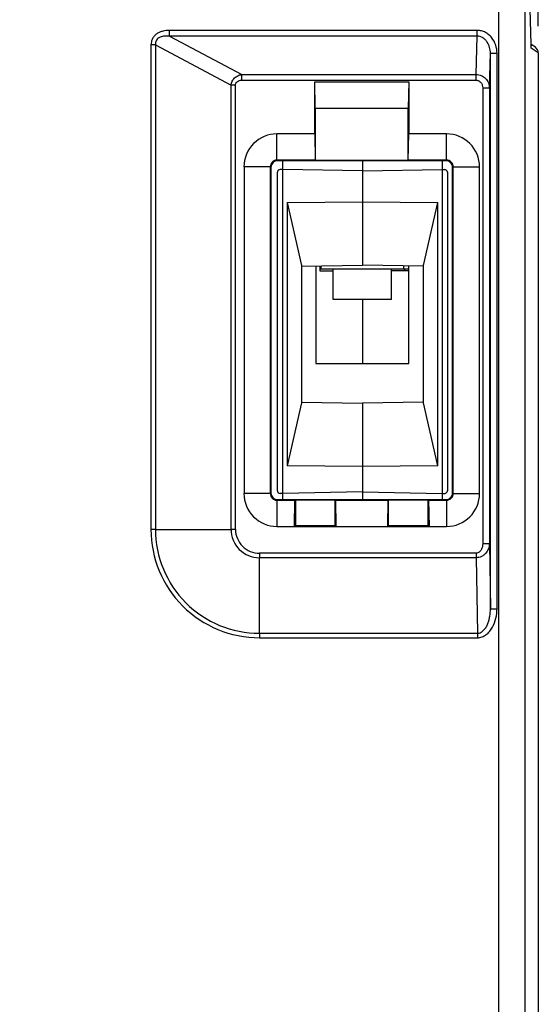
# Model space of a CAD drawing. Extents: x 0 to 594, y 0 to 420.
# Tile 22 of 30: x 213 to 232, y 311 to 348. Entities that reach past the tile are written whole.
import ezdxf

# ---------------------------------------------------------------- set-up
doc = ezdxf.new("R2010")
doc.units = 0
doc.header["$LTSCALE"] = 32.67
doc.layers.get('0').update_dxf_attribs({"linetype": 'CONTINUOUS'})
doc.layers.add('02___PRT_ALL_AXES', color=7, linetype='CONTINUOUS')
doc.styles.get("Standard").update_dxf_attribs({"font": 'SIMPLEX.SHX', "width": 0.8})
doc.dimstyles.new('DIMSTYLE_3', dxfattribs={"dimtxt": 2, "dimasz": 2, "dimexe": 1, "dimexo": 1, "dimgap": 0.5, "dimtad": 1, "dimtxsty": 'STANDARD', "dimblk": '_ARROW_FILLED', "dimblk1": '_ARROW_FILLED', "dimblk2": '_ARROW_FILLED', "dimcen": 0.09, "dimazin": 2, "dimtp": 0.5, "dimtm": 0.5, "dimtfac": 1, "dimtofl": 0, "dimtmove": 0, "dimatfit": 3, "dimtolj": 1})

# ---------------------------------------------------------------- blocks, each defined once
blk = doc.blocks.new('_ARROW_FILLED')
at = {"color": 0, "linetype": 'BYBLOCK'}
blk.add_solid([(0, 0), (-1, 0.25), (-1, -0.25)], dxfattribs=at)
blk = doc.blocks.new('*D3')
at = {"color": 8}
for p, q in [((98.125, 347.702), (98.125, 373.714)), ((232.125, 347.702), (232.125, 373.714)), ((98.125, 372.714), (165.125, 372.714)), ((232.125, 372.714), (165.125, 372.714))]:
    blk.add_line(p, q, dxfattribs=at)
at = {"color": 8, "xscale": 2, "yscale": 2, "zscale": 2, "rotation": 180}
blk.add_blockref('_ARROW_FILLED', (98.125, 372.714), dxfattribs=at)
at = {"color": 8, "xscale": 2, "yscale": 2, "zscale": 2}
blk.add_blockref('_ARROW_FILLED', (232.125, 372.714), dxfattribs=at)
at = {"color": 8, "insert": (165.514, 375.214), "char_height": 2, "width": 4.8, "attachment_point": 2}
blk.add_mtext('134', dxfattribs=at)

msp = doc.modelspace()

# ---------------------------------------------------------------- linework, layer by layer
at = {"color": 7}
for p, q in [((230.634, 207.344), (230.634, 352.504)), ((231.634, 208.344), (231.634, 352.504)), ((231.852, 347.024), (231.738, 351.409)), ((218.237, 347.328), (218.237, 347.544)), ((229.828, 347.544), (218.237, 347.544)), ((229.828, 347.328), (218.237, 347.328)), ((218.237, 347.328), (220.954, 345.885)), ((229.784, 345.885), (229.828, 347.328)), ((229.828, 347.328), (229.828, 347.544)), ((217.536, 346.997), (217.536, 328.747)), ((217.706, 346.997), (217.536, 346.997)), ((217.706, 346.997), (217.706, 328.747)), ((217.706, 346.997), (220.552, 345.486)), ((231.852, 347.031), (231.852, 347.025)), ((231.853, 346.999), (231.852, 347.024)), ((232.014, 346.91), (231.853, 347.018)), ((231.854, 346.977), (231.853, 346.999)), ((231.855, 346.962), (231.854, 346.977)), ((231.855, 346.952), (231.855, 346.962)), ((231.855, 346.943), (231.855, 346.952)), ((231.856, 346.936), (231.855, 346.943)), ((231.856, 346.931), (231.856, 346.936)), ((231.856, 346.928), (231.856, 346.931)), ((231.857, 346.925), (231.856, 346.928)), ((231.857, 346.922), (231.857, 346.925)), ((231.857, 346.92), (231.857, 346.922)), ((232.125, 346.702), (231.861, 346.878)), ((230.282, 345.382), (230.321, 346.686)), ((230.321, 325.757), (230.321, 346.686)), ((230.321, 346.686), (230.571, 346.686)), ((230.571, 325.757), (230.571, 346.686)), ((232.125, 346.702), (232.125, 207.852)), ((220.954, 345.668), (220.954, 345.885)), ((220.954, 345.885), (229.784, 345.885)), ((229.784, 345.668), (229.784, 345.885)), ((220.552, 328.747), (220.552, 345.486)), ((220.721, 345.486), (220.552, 345.486)), ((220.721, 328.747), (220.721, 345.486)), ((220.954, 345.668), (229.784, 345.668)), ((223.725, 344.612), (223.708, 345.612)), ((223.708, 343.647), (223.708, 345.612)), ((223.708, 345.612), (227.243, 345.612)), ((227.243, 345.612), (227.225, 344.612)), ((227.243, 345.612), (227.243, 343.647)), ((230.032, 345.382), (230.032, 328.212)), ((230.032, 345.382), (230.282, 345.382)), ((230.282, 345.382), (230.282, 328.212)), ((223.725, 344.612), (223.725, 342.657)), ((223.725, 344.612), (227.225, 344.612)), ((227.225, 342.657), (227.225, 344.612)), ((222.28, 342.657), (222.28, 343.647)), ((223.708, 343.647), (222.28, 343.647)), ((223.708, 343.647), (223.725, 342.657)), ((227.226, 342.657), (227.243, 343.647)), ((228.67, 343.647), (227.243, 343.647)), ((228.67, 342.657), (228.67, 343.647)), ((221.041, 342.407), (221.041, 330.097)), ((222.03, 342.407), (221.041, 342.407)), ((222.03, 342.407), (222.03, 330.097)), ((222.03, 342.407), (222.054, 342.383)), ((223.725, 342.657), (222.28, 342.657)), ((222.28, 342.657), (222.304, 342.633)), ((228.646, 342.633), (222.304, 342.633)), ((222.5, 329.871), (222.5, 342.633)), ((223.725, 342.657), (227.225, 342.657)), ((225.5, 342.633), (225.5, 338.702)), ((227.226, 342.657), (227.225, 342.657)), ((228.67, 342.657), (227.226, 342.657)), ((228.5, 342.633), (228.5, 329.871)), ((228.646, 342.633), (228.67, 342.657)), ((228.896, 342.383), (228.92, 342.407)), ((228.92, 342.407), (229.91, 342.407)), ((228.92, 330.097), (228.92, 342.407)), ((229.91, 330.097), (229.91, 342.407)), ((222.054, 342.383), (222.054, 330.121)), ((222.3, 330.204), (222.3, 342.201)), ((222.5, 342.302), (222.399, 342.301)), ((225.5, 342.25), (222.5, 342.302)), ((225.5, 342.25), (228.5, 342.302)), ((228.5, 342.302), (228.602, 342.301)), ((228.7, 342.201), (228.7, 330.204)), ((228.896, 330.121), (228.896, 342.383)), ((222.662, 341.068), (225.5, 341.086)), ((222.662, 341.068), (222.662, 331.137)), ((222.662, 341.068), (223.2, 338.688)), ((225.5, 341.086), (228.339, 341.068)), ((227.8, 338.688), (228.339, 341.068)), ((228.339, 331.137), (228.339, 341.068)), ((223.2, 338.662), (225.5, 338.702)), ((227.8, 338.662), (225.5, 338.702)), ((223.2, 338.688), (223.2, 333.517)), ((223.75, 338.672), (223.75, 335.002)), ((223.9, 338.674), (223.9, 338.492)), ((227.25, 338.552), (223.9, 338.552)), ((223.9, 338.492), (224.4, 338.488)), ((223.95, 338.552), (223.95, 338.675)), ((227.25, 338.493), (226.6, 338.488)), ((227.05, 338.675), (227.05, 338.552)), ((227.1, 338.492), (227.1, 338.552)), ((227.25, 335.002), (227.25, 338.672)), ((227.8, 333.517), (227.8, 338.688)), ((225.5, 337.402), (225.5, 335.002)), ((223.75, 335.002), (227.25, 335.002)), ((223.2, 333.517), (222.662, 331.137)), ((223.2, 333.543), (225.5, 333.502)), ((227.8, 333.543), (225.5, 333.502)), ((228.339, 331.137), (227.8, 333.517)), ((225.5, 333.502), (225.5, 329.871)), ((225.5, 331.119), (222.662, 331.137)), ((228.339, 331.137), (225.5, 331.119)), ((222.03, 330.097), (221.041, 330.097)), ((222.03, 330.097), (222.054, 330.121)), ((222.28, 329.847), (222.304, 329.871)), ((222.28, 329.847), (222.958, 329.847)), ((222.28, 329.847), (222.28, 328.857)), ((222.304, 329.871), (228.646, 329.871)), ((222.5, 330.102), (222.399, 330.104)), ((225.5, 330.155), (222.5, 330.102)), ((222.941, 328.857), (222.958, 329.847)), ((222.958, 329.847), (222.975, 329.865)), ((222.975, 329.865), (224.475, 329.865)), ((222.975, 329.865), (222.975, 328.892)), ((224.475, 328.892), (224.475, 329.865)), ((224.493, 329.847), (224.475, 329.865)), ((224.493, 329.847), (226.458, 329.847)), ((224.51, 328.857), (224.493, 329.847)), ((225.5, 330.155), (228.5, 330.102)), ((226.458, 329.847), (226.441, 328.857)), ((226.458, 329.847), (226.475, 329.865)), ((226.475, 329.865), (227.975, 329.865)), ((226.475, 329.865), (226.475, 328.892)), ((227.975, 328.892), (227.975, 329.865)), ((227.993, 329.847), (227.975, 329.865)), ((227.993, 329.847), (228.67, 329.847)), ((227.993, 329.847), (228.01, 328.857)), ((228.5, 330.102), (228.602, 330.104)), ((228.67, 329.847), (228.646, 329.871)), ((228.67, 329.847), (228.67, 328.857)), ((228.92, 330.097), (228.896, 330.121)), ((228.92, 330.097), (229.91, 330.097)), ((217.706, 328.747), (217.536, 328.747)), ((217.706, 328.747), (220.552, 328.747)), ((220.721, 328.747), (220.552, 328.747)), ((222.28, 328.857), (228.67, 328.857)), ((222.941, 328.857), (222.975, 328.892)), ((222.975, 328.892), (224.475, 328.892)), ((224.51, 328.857), (224.475, 328.892)), ((226.441, 328.857), (226.475, 328.892)), ((226.475, 328.892), (227.975, 328.892)), ((228.01, 328.857), (227.975, 328.892)), ((230.032, 328.212), (230.282, 328.212)), ((230.282, 328.212), (230.321, 325.757)), ((229.785, 327.848), (221.62, 327.848)), ((221.62, 327.848), (221.62, 327.679)), ((229.785, 327.679), (221.62, 327.679)), ((221.62, 324.833), (221.62, 327.679)), ((229.785, 327.848), (229.785, 327.679)), ((229.785, 327.679), (229.831, 324.833)), ((230.321, 325.757), (230.571, 325.757)), ((221.62, 324.833), (229.831, 324.833)), ((221.62, 324.833), (221.62, 324.663)), ((221.62, 324.663), (229.831, 324.663)), ((229.831, 324.833), (229.831, 324.663))]:
    msp.add_line(p, q, dxfattribs=at)
msp.add_lwpolyline([(231.857, 346.919), (231.857, 346.919), (231.857, 346.92), (231.857, 346.92)], dxfattribs=at)
for centre, radius, start, end in [((237.625, 347.175), 5.775, 181.4906, 181.7759), ((235.684, 347.113), 3.832, 181.7452, 182.3132), ((231.611, 346.878), 0.251, 359.9868, 11.2449), ((222.28, 342.407), 1.24, 89.9966, 180.0034), ((228.671, 342.407), 1.24, 359.9966, 90.0034), ((222.28, 342.408), 0.25, 89.9022, 180.0978), ((222.304, 342.384), 0.25, 89.9399, 180.0601), ((228.647, 342.384), 0.25, 359.9415, 90.0585), ((228.671, 342.408), 0.25, 359.9022, 90.0977), ((222.4, 342.201), 0.1, 91, 180), ((228.6, 342.201), 0.1, 0, 89), ((222.4, 330.204), 0.1, 180, 269), ((228.6, 330.204), 0.1, 271, 360), ((222.28, 330.097), 1.24, 179.9966, 270.0034), ((222.28, 330.097), 0.25, 179.9022, 270.0978), ((222.304, 330.121), 0.25, 179.9399, 270.0601), ((228.647, 330.121), 0.25, 269.9416, 0.0584), ((228.671, 330.097), 1.24, 269.9966, 0.0034), ((228.671, 330.097), 0.25, 269.9022, 0.0977), ((221.62, 328.747), 4.084, 179.9991, 270.0009), ((221.62, 328.747), 3.915, 179.9991, 270.0009), ((221.62, 328.747), 1.069, 179.9968, 270.0032), ((221.62, 328.747), 0.899, 179.9966, 270.0034)]:
    msp.add_arc(centre, radius, start, end, dxfattribs=at)
for major_axis, start_param, end_param in [((-0.208, 0.139), -2.553877, -1.570796), ((0.208, -0.139), 0.587716, 1.570796)]:
    msp.add_ellipse((231.875, 346.702), major_axis=major_axis, ratio=0.999505, start_param=start_param, end_param=end_param, dxfattribs=at)
for points, knots in [([(218.237, 347.544), (218.154, 347.544), (218.028, 347.532), (217.87, 347.481), (217.759, 347.423), (217.663, 347.342), (217.589, 347.24), (217.545, 347.122), (217.536, 347.039), (217.536, 346.997)], [0, 0, 0, 0, 0.249891, 0.375032, 0.500116, 0.625119, 0.750053, 0.87499, 1, 1, 1, 1]), ([(218.237, 347.328), (218.176, 347.334), (218.085, 347.337), (217.965, 347.319), (217.878, 347.292), (217.797, 347.246), (217.734, 347.177), (217.702, 347.089), (217.702, 347.027), (217.706, 346.997)], [0, 0, 0, 0, 0.248587, 0.373303, 0.498297, 0.623591, 0.749089, 0.874616, 1, 1, 1, 1]), ([(230.571, 346.686), (230.571, 346.791), (230.538, 347.001), (230.413, 347.237), (230.265, 347.388), (230.133, 347.476), (229.985, 347.532), (229.88, 347.544), (229.828, 347.544)], [0, 0, 0, 0, 0.249772, 0.499303, 0.624523, 0.749709, 0.874863, 1, 1, 1, 1]), ([(230.321, 346.686), (230.321, 346.76), (230.303, 346.909), (230.227, 347.082), (230.133, 347.198), (230.044, 347.27), (229.941, 347.317), (229.865, 347.328), (229.828, 347.328)], [0, 0, 0, 0, 0.248218, 0.496894, 0.6221, 0.747717, 0.873735, 1, 1, 1, 1]), ([(231.861, 346.878), (231.861, 346.879), (231.86, 346.881), (231.859, 346.885), (231.858, 346.892), (231.858, 346.901), (231.857, 346.912), (231.856, 346.931), (231.855, 346.947), (231.854, 346.958)], [0, 0, 0, 0, 0.025232, 0.078869, 0.16172, 0.273604, 0.414084, 0.582528, 1, 1, 1, 1]), ([(220.552, 345.486), (220.558, 345.536), (220.589, 345.636), (220.682, 345.76), (220.808, 345.847), (220.905, 345.877), (220.954, 345.885)], [0, 0, 0, 0, 0.252149, 0.50449, 0.754179, 1, 1, 1, 1]), ([(229.784, 345.885), (229.85, 345.884), (229.982, 345.857), (230.148, 345.743), (230.256, 345.576), (230.281, 345.446), (230.282, 345.382)], [0, 0, 0, 0, 0.253252, 0.504593, 0.753243, 1, 1, 1, 1]), ([(220.721, 345.486), (220.721, 345.499), (220.724, 345.527), (220.739, 345.566), (220.763, 345.601), (220.806, 345.636), (220.871, 345.663), (220.927, 345.668), (220.954, 345.668)], [0, 0, 0, 0, 0.125132, 0.250197, 0.375273, 0.500415, 0.749904, 1, 1, 1, 1]), ([(229.784, 345.668), (229.801, 345.668), (229.836, 345.664), (229.902, 345.639), (229.971, 345.581), (230.021, 345.487), (230.032, 345.417), (230.032, 345.382)], [0, 0, 0, 0, 0.125321, 0.250654, 0.500042, 0.749902, 1, 1, 1, 1]), ([(230.282, 328.212), (230.281, 328.147), (230.258, 328.014), (230.173, 327.868), (230.074, 327.775), (229.987, 327.721), (229.889, 327.687), (229.82, 327.679), (229.785, 327.679)], [0, 0, 0, 0, 0.243798, 0.490431, 0.616085, 0.743078, 0.871212, 1, 1, 1, 1]), ([(230.032, 328.212), (230.032, 328.172), (230.023, 328.091), (229.988, 327.995), (229.943, 327.928), (229.899, 327.885), (229.846, 327.855), (229.805, 327.848), (229.785, 327.848)], [0, 0, 0, 0, 0.250115, 0.499981, 0.625162, 0.750256, 0.875204, 1, 1, 1, 1]), ([(229.831, 324.833), (229.855, 324.832), (229.903, 324.839), (229.97, 324.866), (230.029, 324.907), (230.098, 324.973), (230.167, 325.071), (230.228, 325.2), (230.271, 325.336), (230.311, 325.521), (230.321, 325.663), (230.321, 325.757)], [0, 0, 0, 0, 0.063248, 0.1264, 0.189396, 0.252228, 0.377319, 0.502144, 0.626789, 0.751321, 1, 1, 1, 1]), ([(229.831, 324.663), (229.891, 324.663), (230.013, 324.686), (230.173, 324.776), (230.303, 324.904), (230.439, 325.106), (230.545, 325.393), (230.571, 325.636), (230.571, 325.757)], [0, 0, 0, 0, 0.12474, 0.249662, 0.374755, 0.499947, 0.749845, 1, 1, 1, 1])]:
    msp.add_open_spline(points, degree=3, knots=knots, dxfattribs=at)
at = {"layer": '02___PRT_ALL_AXES', "color": 7}
for p, q in [((224.4, 337.402), (224.4, 338.552)), ((226.6, 337.402), (226.6, 338.552)), ((226.6, 337.402), (224.4, 337.402))]:
    msp.add_line(p, q, dxfattribs=at)

# ---------------------------------------------------------------- dimensions: what is measured, and where the dimension line sits
at = {"color": 8}
dim = msp.add_linear_dim(base=(232.125, 372.714), p1=(98.125, 346.702), p2=(232.125, 346.702), dimstyle='DIMSTYLE_3', dxfattribs=at)
dim.commit()
dim.dimension.update_dxf_attribs({"geometry": '*D3', "text_midpoint": (165.764, 372.714), "dimtype": 160})

doc.saveas('drawing.dxf')
